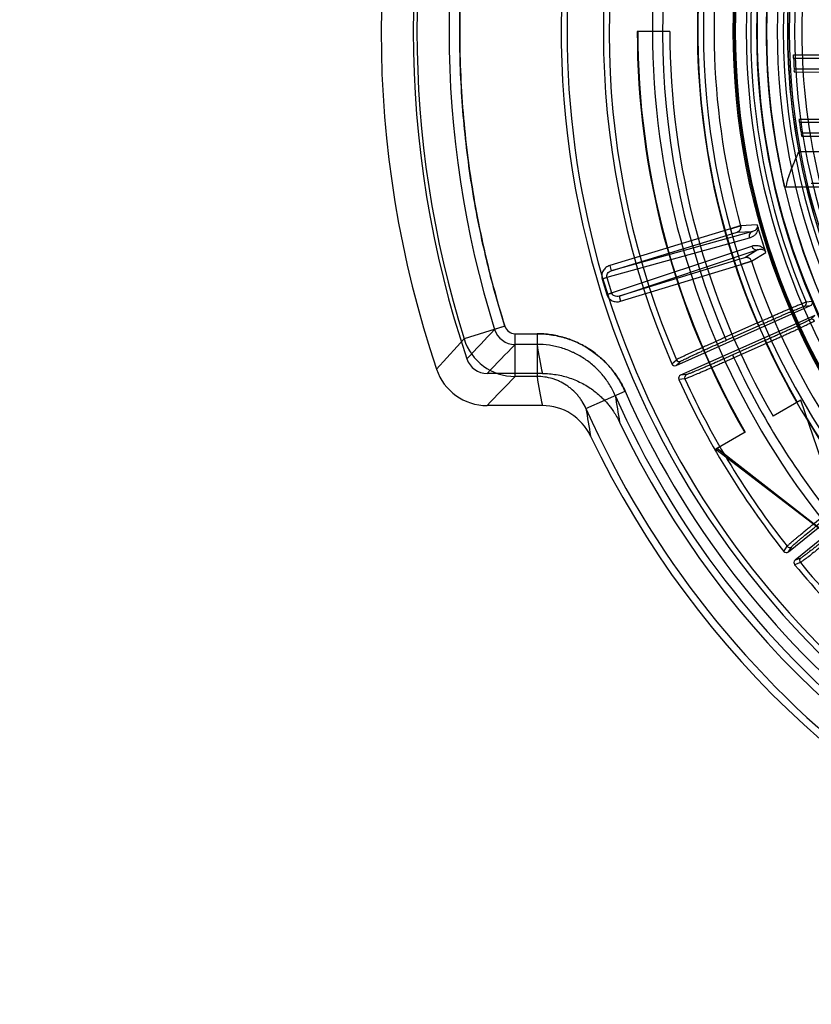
# Model space of a CAD drawing. Header units: millimetres. Extents: x 0 to 297, y 0 to 210.
# Tile 67 of 256: x 142.014 to 142.606, y 92.681 to 93.418. Entities that reach past the tile are written whole.
import ezdxf

# ---------------------------------------------------------------- set-up
doc = ezdxf.new("R2010")
doc.units = ezdxf.units.MM
doc.header["$LTSCALE"] = 16.335
doc.layers.get('0').update_dxf_attribs({"linetype": 'CONTINUOUS'})
for name, color, linetype in [('01_GLOBAL', 7, 'CONTINUOUS'), ('INTFCLR_144815', 7, 'CONTINUOUS'), ('INTFCLR_72935', 7, 'CONTINUOUS')]:
    doc.layers.add(name, color=color, linetype=linetype)

msp = doc.modelspace()

# ---------------------------------------------------------------- linework, layer by layer
at = {"color": 7, "linetype": 'Continuous'}
msp.add_circle((144.2368, 92.19313), 3.04, dxfattribs=at)
at = {"color": 9, "linetype": 'Continuous'}
msp.add_arc((144.2368, 92.19313), 3.00104, 92.96745, 177.03255, dxfattribs=at)
at = {"layer": '01_GLOBAL', "color": 7, "linetype": 'Continuous'}
msp.add_circle((144.2368, 92.19313), 3.08, dxfattribs=at)
at = {"layer": 'INTFCLR_144815', "color": 6, "linetype": 'Continuous'}
for p, q in [((142.50058, 93.40936), (142.47617, 93.40936)), ((142.58619, 93.29303), (142.61411, 93.29303)), ((142.50526, 93.15936), (142.60581, 93.20414)), ((142.60907, 93.19683), (142.50849, 93.15205)), ((142.4052, 93.15336), (142.3639, 93.15336)), ((142.4052, 93.12936), (142.36389, 93.12936)), ((142.59853, 93.13336), (142.57775, 93.12136)), ((142.63807, 93.01762), (142.59853, 93.13336)), ((142.55696, 93.10936), (142.53504, 93.0967)), ((142.53504, 93.0967), (142.63383, 93.02095)), ((142.53618, 93.09736), (142.63807, 93.01762)), ((142.58926, 93.01988), (142.67497, 93.08929)), ((142.68, 93.08307), (142.59428, 93.01365))]:
    msp.add_line(p, q, dxfattribs=at)
at = {"layer": 'INTFCLR_144815', "color": 9, "linetype": 'Continuous'}
for p, q in [((142.63311, 93.31931), (142.59696, 93.31931)), ((142.54584, 93.26169), (142.4556, 93.23411)), ((142.54584, 93.26169), (142.54701, 93.25787)), ((142.566, 93.26455), (142.55352, 93.2639)), ((142.56, 93.25466), (142.45352, 93.22513)), ((142.56246, 93.25959), (142.45677, 93.23028)), ((142.45677, 93.23028), (142.54701, 93.25787)), ((142.54701, 93.25787), (142.55085, 93.25906)), ((142.55084, 93.25901), (142.56246, 93.25959)), ((142.45703, 93.21368), (142.56181, 93.24874)), ((142.4626, 93.21122), (142.56661, 93.24602)), ((142.55283, 93.23881), (142.4626, 93.21122)), ((142.55665, 93.24001), (142.55283, 93.23881)), ((142.554, 93.23498), (142.55283, 93.23881)), ((142.56661, 93.24602), (142.55665, 93.24001)), ((142.56161, 93.23745), (142.57232, 93.24389)), ((142.4556, 93.23411), (142.45677, 93.23028)), ((142.46377, 93.2074), (142.554, 93.23498)), ((142.44984, 93.22421), (142.4535, 93.22523)), ((142.45352, 93.22513), (142.4499, 93.22402)), ((142.45352, 93.22513), (142.4535, 93.22523)), ((142.45352, 93.22513), (142.45703, 93.21368)), ((142.4499, 93.22402), (142.4534, 93.21257)), ((142.4534, 93.21257), (142.45703, 93.21368)), ((142.45346, 93.21238), (142.45706, 93.21358)), ((142.45706, 93.21358), (142.45703, 93.21368)), ((142.4626, 93.21122), (142.46377, 93.2074)), ((142.60132, 93.2037), (142.60581, 93.20414)), ((142.60695, 93.20727), (142.60255, 93.20684)), ((142.60907, 93.19683), (142.60574, 93.19378)), ((142.37712, 93.18873), (142.34661, 93.17918)), ((142.3771, 93.18871), (142.36947, 93.18633)), ((142.5417, 93.18047), (142.5658, 93.19119)), ((142.54268, 93.17827), (142.56677, 93.189)), ((142.5658, 93.19119), (142.56677, 93.189)), ((142.38473, 93.18311), (142.40119, 93.18311)), ((142.38475, 93.15114), (142.38475, 93.18312)), ((142.40119, 93.18312), (142.40119, 93.15114)), ((142.5417, 93.18047), (142.54268, 93.17827)), ((142.40119, 93.17511), (142.38473, 93.17511)), ((142.5717, 93.17794), (142.54758, 93.1672)), ((142.57267, 93.17575), (142.54856, 93.16501)), ((142.5717, 93.17794), (142.57267, 93.17575)), ((142.54856, 93.16501), (142.54758, 93.1672)), ((142.50208, 93.1606), (142.50544, 93.16368)), ((142.50526, 93.15936), (142.50862, 93.16243)), ((142.40119, 93.15114), (142.38475, 93.15114)), ((142.51302, 93.1525), (142.50849, 93.15205)), ((142.51181, 93.1493), (142.50728, 93.14886)), ((142.43779, 93.12726), (142.46706, 93.14019)), ((142.58587, 93.02025), (142.58832, 93.02409)), ((142.58926, 93.01988), (142.59171, 93.02371)), ((142.5982, 93.01186), (142.59394, 93.01026)), ((142.59853, 93.01525), (142.59428, 93.01365))]:
    msp.add_line(p, q, dxfattribs=at)
at = {"layer": 'INTFCLR_144815', "color": 7, "linetype": 'Continuous'}
for p, q in [((142.55368, 93.26399), (142.54584, 93.26169)), ((142.54584, 93.26169), (142.55352, 93.2639)), ((142.57232, 93.24389), (142.566, 93.26455)), ((142.56916, 93.25422), (142.566, 93.26455)), ((142.57232, 93.24389), (142.56916, 93.25422)), ((142.554, 93.23498), (142.56167, 93.23747)), ((142.56161, 93.23745), (142.554, 93.23498))]:
    msp.add_line(p, q, dxfattribs=at)
at = {"layer": 'INTFCLR_144815', "color": 6, "linetype": 'Continuous'}
for radius in [0.51049, 0.48648]:
    msp.add_circle((143.07658, 93.40936), radius, dxfattribs=at)
for centre, radius, start, end in [((143.07658, 93.40936), 0.70374, 313.99379, 154.5151), ((143.07658, 93.40936), 0.67974, 312.95436, 154.51444), ((143.07658, 93.40936), 0.65726, 108.71364, 257.75596), ((143.07658, 93.40936), 0.52883, 45, 315), ((143.07658, 93.40936), 0.52788, 45, 315), ((143.07658, 93.40936), 0.52712, 45, 315), ((143.07658, 93.40936), 0.51118, 47.86578, 312.13422), ((143.07658, 93.40936), 0.50387, 45.72777, 314.27223), ((143.07658, 93.40936), 0.48787, 45.66635, 314.33365), ((143.07658, 93.40936), 0.48784, 45.74196, 314.25804), ((143.07657, 93.40936), 0.79199, 161.38644, 198.61356), ((143.07656, 93.40936), 0.76798, 161.38749, 198.61249), ((143.07694, 93.40862), 0.62608, 159.53607, 203.33671), ((143.07658, 93.40936), 0.47737, 165.89613, 194.10387), ((143.07658, 93.40936), 0.60041, 180, 210), ((143.07658, 93.40936), 0.6, 180, 210), ((143.07658, 93.40936), 0.576, 180, 210), ((143.07658, 93.40936), 0.488, 190.63263, 247.73973), ((142.60034, 93.20589), 0.0024, 294.09805, 23.11121), ((142.60484, 93.20633), 0.0024, 293.96592, 4.947), ((142.60671, 93.19158), 0.0024, 24.88922, 113.90195), ((142.3639, 93.16935), 0.01599, 198.61476, 270.0055), ((142.50428, 93.16156), 0.0024, 203.37803, 294.03546), ((142.36388, 93.16932), 0.03996, 198.61071, 270.01377), ((142.50947, 93.14986), 0.0024, 113.9646, 204.47109), ((143.07694, 93.40862), 0.62608, 204.51229, 218.33867), ((142.40519, 93.08934), 0.04001, 25.47403, 89.98709), ((143.07658, 93.40936), 0.67974, 205.48556, 293.04564), ((143.07658, 93.40936), 0.70374, 205.4849, 292.00621), ((142.58775, 93.02174), 0.0024, 218.38001, 309.03542), ((142.59579, 93.01179), 0.0024, 128.96464, 219.47301), ((143.07694, 93.40862), 0.62608, 219.51425, 233.34565)]:
    msp.add_arc(centre, radius, start, end, dxfattribs=at)
at = {"layer": 'INTFCLR_144815', "color": 9, "linetype": 'Continuous'}
for centre, radius, start, end in [((143.07658, 93.40936), 0.5509, 52.24363, 307.75637), ((143.07658, 93.40936), 0.65289, 125.90354, 247.50025), ((143.07658, 93.40936), 0.51892, 52.54113, 307.45887), ((143.07658, 93.40936), 0.5037, 45.72802, 314.27198), ((143.07658, 93.40936), 0.4957, 45.73034, 314.26966), ((143.07658, 93.40936), 0.58898, 125.90354, 247.50025), ((143.07658, 93.40936), 0.55502, 128.48415, 210), ((143.07658, 93.40936), 0.49111, 128.48415, 246.04051), ((143.08161, 93.40936), 0.7702, 162.61093, 197.38907), ((143.08163, 93.40936), 0.74626, 162.61072, 197.38942), ((143.07694, 93.40862), 0.62178, 159.67235, 203.19954), ((143.07694, 93.40862), 0.58183, 159.777, 203.08662), ((143.07658, 93.40936), 0.55542, 159.87203, 203.12797), ((143.07658, 93.40936), 0.51548, 159.86644, 203.13356), ((143.07658, 93.40936), 0.504, 166.65544, 193.34456), ((143.07658, 93.40936), 0.54291, 168.45968, 195.54032), ((143.07658, 93.40936), 0.488, 169.36737, 190.63263), ((143.07658, 93.40936), 0.54291, 198.45968, 225.54032), ((142.45715, 93.22624), 0.00759, 195.50033, 197.00001), ((142.46065, 93.21479), 0.00759, 197, 198.49968), ((142.38473, 93.1911), 0.00799, 197.39049, 270.0103), ((145.06315, 90.63772), 3.70828, 136.58522, 137.05316), ((142.38474, 93.19111), 0.016, 197.41691, 269.96844), ((145.29334, 90.47343), 4.00054, 137.44127, 137.87932), ((142.38479, 93.19117), 0.04002, 197.43287, 269.9377), ((144.93412, 90.71381), 3.54364, 136.00717, 136.49418), ((143.11979, 93.29609), 0.72871, 189.55633, 191.2959), ((143.07658, 93.40936), 0.55542, 204.87203, 218.12797), ((142.50764, 93.16462), 0.0024, 203.2263, 293.89931), ((143.07694, 93.40862), 0.58183, 204.75151, 218.08872), ((144.93454, 90.68945), 3.5442, 136.00704, 136.49463), ((143.11979, 93.27211), 0.72871, 189.55507, 191.29697), ((142.514, 93.1503), 0.0024, 114.10033, 204.62203), ((143.07694, 93.40862), 0.62178, 204.64841, 218.20151), ((143.11607, 93.23234), 0.66322, 188.27042, 190.02655), ((143.07658, 93.40936), 0.67431, 203.82789, 312.57328), ((143.07658, 93.40936), 0.66631, 203.82668, 313.08094), ((143.11749, 93.23223), 0.68776, 188.77917, 190.52901), ((143.07658, 93.40936), 0.69831, 203.82668, 319.17999), ((143.07658, 93.40936), 0.55502, 211.48709, 246.04051), ((142.59021, 93.02558), 0.0024, 218.22862, 308.89943), ((142.60005, 93.01339), 0.0024, 129.10034, 219.624), ((143.07694, 93.40862), 0.62178, 219.65039, 233.20854)]:
    msp.add_arc(centre, radius, start, end, dxfattribs=at)
at = {"layer": 'INTFCLR_144815', "color": 7, "linetype": 'Continuous'}
for centre, start, end in [((142.54967, 93.26283), 287.03757, 15.5365), ((142.55781, 93.23619), 18.46145, 106.96243)]:
    msp.add_arc(centre, 0.004, start, end, dxfattribs=at)
at = {"layer": 'INTFCLR_144815', "color": 9, "linetype": 'Continuous'}
for points, knots in [([(142.3763, 93.62743), (142.37317, 93.61729), (142.36733, 93.59688), (142.35991, 93.56592), (142.35384, 93.53468), (142.34912, 93.50321), (142.34575, 93.47156), (142.34375, 93.43979), (142.34313, 93.40798), (142.34387, 93.37617), (142.34599, 93.34442), (142.34947, 93.31279), (142.35431, 93.28135), (142.3605, 93.25014), (142.36803, 93.21922), (142.37393, 93.19884), (142.3771, 93.18871)], [0, 0, 0, 0, 0.071489, 0.142934, 0.214348, 0.285772, 0.357225, 0.428662, 0.500072, 0.571474, 0.642893, 0.714325, 0.785735, 0.857127, 0.928543, 1, 1, 1, 1]), ([(142.37712, 93.18873), (142.37431, 93.1977), (142.37036, 93.21122), (142.3656, 93.22939), (142.35899, 93.2568), (142.35111, 93.29803), (142.34481, 93.35331), (142.34268, 93.40887), (142.34423, 93.45076), (142.34661, 93.47879), (142.34855, 93.49748), (142.35288, 93.52998), (142.36085, 93.57155), (142.36922, 93.60349), (142.37325, 93.61724)], [0, 0, 0, 0, 0.064403, 0.096605, 0.128806, 0.257613, 0.386419, 0.515225, 0.644032, 0.676233, 0.708435, 0.772838, 0.901644, 1, 1, 1, 1]), ([(142.56659, 93.26263), (142.56659, 93.26146), (142.56617, 93.25977), (142.56504, 93.25799), (142.56388, 93.25668), (142.56223, 93.25547), (142.56075, 93.25487), (142.56, 93.25466)], [0, 0, 0, 0, 0.31723, 0.450443, 0.570801, 0.790552, 1, 1, 1, 1]), ([(142.56622, 93.26383), (142.56624, 93.2633), (142.5659, 93.26169), (142.56427, 93.26021), (142.56288, 93.2597), (142.56246, 93.25959)], [0, 0, 0, 0, 0.263028, 0.788645, 1, 1, 1, 1]), ([(142.56246, 93.25959), (142.56201, 93.25945), (142.56111, 93.25896), (142.56014, 93.25772), (142.55974, 93.25619), (142.55986, 93.25514), (142.56, 93.25466)], [0, 0, 0, 0, 0.234158, 0.491435, 0.754119, 1, 1, 1, 1]), ([(142.56181, 93.24874), (142.56255, 93.24899), (142.56371, 93.24923), (142.56529, 93.24927), (142.56654, 93.24913), (142.56785, 93.2488), (142.56925, 93.24818), (142.57062, 93.24721), (142.5714, 93.24631), (142.57173, 93.24581)], [0, 0, 0, 0, 0.209096, 0.316871, 0.428808, 0.548039, 0.68056, 0.839563, 1, 1, 1, 1]), ([(142.56181, 93.24874), (142.56196, 93.24826), (142.56244, 93.24733), (142.56364, 93.24628), (142.56514, 93.24579), (142.56616, 93.24589), (142.56661, 93.24602)], [0, 0, 0, 0, 0.245881, 0.508565, 0.765842, 1, 1, 1, 1]), ([(142.56661, 93.24602), (142.56701, 93.24617), (142.56786, 93.24638), (142.56923, 93.24639), (142.5708, 93.24598), (142.57175, 93.24518), (142.5721, 93.24461)], [0, 0, 0, 0, 0.210223, 0.427468, 0.669423, 1, 1, 1, 1]), ([(142.4535, 93.22523), (142.45336, 93.22572), (142.45331, 93.22681), (142.45395, 93.22835), (142.45515, 93.22959), (142.45621, 93.23011), (142.45677, 93.23028)], [0, 0, 0, 0, 0.232977, 0.476133, 0.733178, 1, 1, 1, 1]), ([(142.4626, 93.21122), (142.46204, 93.21105), (142.46087, 93.21089), (142.45917, 93.21125), (142.45779, 93.21217), (142.45722, 93.2131), (142.45706, 93.21358)], [0, 0, 0, 0, 0.266819, 0.523867, 0.767023, 1, 1, 1, 1]), ([(142.56677, 93.189), (142.56774, 93.18943), (142.56966, 93.19029), (142.57253, 93.19156), (142.57536, 93.1928), (142.57813, 93.19402), (142.58083, 93.1952), (142.58342, 93.19633), (142.5859, 93.1974), (142.58824, 93.19841), (142.59044, 93.19934), (142.59246, 93.2002), (142.59431, 93.20098), (142.59596, 93.20166), (142.5974, 93.20225), (142.59863, 93.20275), (142.59964, 93.20314), (142.6005, 93.20345), (142.60103, 93.20368), (142.60132, 93.2037)], [0, 0, 0, 0, 0.084323, 0.16809, 0.250713, 0.331556, 0.409999, 0.485497, 0.557537, 0.62562, 0.689268, 0.748005, 0.801412, 0.849116, 0.890803, 0.926163, 0.954937, 0.976922, 1, 1, 1, 1]), ([(142.60574, 93.19378), (142.60553, 93.19358), (142.605, 93.19334), (142.60419, 93.1929), (142.60323, 93.19242), (142.60204, 93.19183), (142.60063, 93.19116), (142.59901, 93.19039), (142.5972, 93.18954), (142.59521, 93.1886), (142.59304, 93.1876), (142.59073, 93.18653), (142.58827, 93.18541), (142.5857, 93.18424), (142.58302, 93.18302), (142.58026, 93.18178), (142.57744, 93.18051), (142.57458, 93.17923), (142.57266, 93.17837), (142.5717, 93.17794)], [0, 0, 0, 0, 0.023128, 0.045154, 0.073956, 0.109327, 0.151023, 0.198751, 0.252183, 0.31094, 0.374602, 0.442688, 0.514733, 0.590259, 0.66874, 0.749581, 0.832133, 0.915787, 1, 1, 1, 1]), ([(142.46706, 93.14019), (142.46565, 93.14338), (142.46318, 93.14802), (142.45927, 93.15378), (142.45498, 93.15919), (142.45075, 93.16349), (142.44677, 93.16687), (142.44402, 93.16904), (142.43906, 93.17252), (142.43303, 93.17586), (142.42744, 93.17821), (142.42415, 93.17938), (142.41917, 93.18095), (142.41159, 93.18262), (142.40468, 93.18312), (142.40119, 93.18312)], [0, 0, 0, 0, 0.125, 0.1875, 0.25, 0.375, 0.40625, 0.4375, 0.5, 0.625, 0.6875, 0.71875, 0.75, 0.875, 1, 1, 1, 1]), ([(142.40119, 93.18311), (142.40469, 93.18311), (142.40993, 93.18273), (142.41677, 93.18147), (142.42345, 93.17973), (142.4291, 93.1776), (142.4338, 93.17532), (142.43689, 93.17368), (142.44208, 93.17055), (142.44756, 93.16637), (142.45197, 93.1622), (142.45437, 93.15967), (142.45782, 93.15575), (142.4624, 93.14948), (142.46565, 93.14337), (142.46707, 93.14017)], [0, 0, 0, 0, 0.125, 0.1875, 0.25, 0.375, 0.40625, 0.4375, 0.5, 0.625, 0.6875, 0.71875, 0.75, 0.875, 1, 1, 1, 1]), ([(142.50544, 93.16368), (142.50572, 93.16392), (142.5064, 93.16422), (142.50747, 93.16479), (142.50936, 93.16571), (142.51164, 93.16681), (142.51389, 93.16786), (142.51539, 93.16856), (142.51799, 93.16976), (142.52069, 93.171), (142.52349, 93.17228), (142.52554, 93.17322), (142.5293, 93.17492), (142.53313, 93.17664), (142.53649, 93.17814), (142.5388, 93.17918), (142.54054, 93.17995), (142.5417, 93.18047)], [0, 0, 0, 0, 0.027985, 0.05505, 0.090869, 0.18592, 0.244853, 0.277085, 0.310759, 0.459458, 0.500143, 0.542124, 0.628433, 0.809951, 0.857127, 0.904559, 1, 1, 1, 1]), ([(142.45975, 93.13694), (142.4585, 93.13976), (142.45561, 93.14521), (142.45151, 93.15081), (142.44846, 93.15427), (142.44634, 93.15652), (142.44243, 93.16022), (142.43752, 93.16396), (142.43291, 93.16674), (142.43018, 93.16819), (142.42603, 93.1702), (142.42098, 93.17211), (142.41503, 93.17366), (142.40895, 93.17478), (142.40429, 93.17511), (142.40119, 93.17511)], [0, 0, 0, 0, 0.124954, 0.249463, 0.280851, 0.312339, 0.374896, 0.499259, 0.561793, 0.593274, 0.624673, 0.74919, 0.81147, 0.874174, 1, 1, 1, 1]), ([(142.50862, 93.16243), (142.50888, 93.16266), (142.50952, 93.16295), (142.51052, 93.16349), (142.5123, 93.16436), (142.51444, 93.16539), (142.51655, 93.16639), (142.51796, 93.16705), (142.5204, 93.16819), (142.52294, 93.16936), (142.52557, 93.17056), (142.5275, 93.17144), (142.53103, 93.17305), (142.53462, 93.17467), (142.53778, 93.17609), (142.53995, 93.17706), (142.54159, 93.17779), (142.54268, 93.17827)], [0, 0, 0, 0, 0.028009, 0.055084, 0.090904, 0.185957, 0.24489, 0.277121, 0.310794, 0.459488, 0.500171, 0.54215, 0.628455, 0.809963, 0.857136, 0.904565, 1, 1, 1, 1]), ([(142.54758, 93.1672), (142.54542, 93.16624), (142.54221, 93.16482), (142.53847, 93.16317), (142.53638, 93.16226), (142.53342, 93.16096), (142.53008, 93.15951), (142.52683, 93.15811), (142.5251, 93.15737), (142.52284, 93.15641), (142.52069, 93.1555), (142.51865, 93.15465), (142.51754, 93.1542), (142.51602, 93.15356), (142.51444, 93.153), (142.51337, 93.15253), (142.51302, 93.1525)], [0, 0, 0, 0, 0.188596, 0.280636, 0.326086, 0.370863, 0.539044, 0.61661, 0.653548, 0.688793, 0.813035, 0.8399, 0.864958, 0.908798, 0.971644, 1, 1, 1, 1]), ([(142.54856, 93.16501), (142.54626, 93.16399), (142.54285, 93.16247), (142.53887, 93.16072), (142.53665, 93.15974), (142.5335, 93.15835), (142.52995, 93.15681), (142.52649, 93.15531), (142.52466, 93.15452), (142.52225, 93.15349), (142.51997, 93.15252), (142.5178, 93.15162), (142.51662, 93.15113), (142.515, 93.15046), (142.51332, 93.14985), (142.51219, 93.14935), (142.51181, 93.1493)], [0, 0, 0, 0, 0.188607, 0.280653, 0.326105, 0.370884, 0.539072, 0.616642, 0.65358, 0.688826, 0.813069, 0.839934, 0.864992, 0.908831, 0.971667, 1, 1, 1, 1]), ([(142.43779, 93.12726), (142.43701, 93.12903), (142.43564, 93.13161), (142.43346, 93.13481), (142.43108, 93.13783), (142.42871, 93.14024), (142.42651, 93.1421), (142.42499, 93.1433), (142.42224, 93.14524), (142.41887, 93.14711), (142.41577, 93.14841), (142.41395, 93.14906), (142.4112, 93.14993), (142.40696, 93.15086), (142.40311, 93.15114), (142.40119, 93.15114)], [0, 0, 0, 0, 0.125883, 0.188619, 0.250924, 0.375467, 0.406867, 0.438352, 0.500893, 0.625246, 0.687787, 0.719266, 0.750645, 0.875108, 1, 1, 1, 1]), ([(142.58832, 93.02409), (142.58853, 93.0244), (142.58911, 93.02487), (142.58999, 93.02569), (142.59158, 93.02707), (142.5935, 93.02872), (142.5954, 93.03032), (142.59667, 93.03139), (142.59887, 93.03322), (142.60115, 93.03512), (142.60353, 93.03708), (142.60527, 93.03851), (142.60846, 93.04113), (142.61171, 93.04378), (142.61457, 93.0461), (142.61653, 93.0477), (142.61801, 93.0489), (142.619, 93.04969)], [0, 0, 0, 0, 0.027985, 0.05505, 0.090869, 0.18592, 0.244853, 0.277084, 0.310759, 0.459458, 0.500143, 0.542124, 0.628433, 0.809951, 0.857127, 0.904559, 1, 1, 1, 1]), ([(142.59171, 93.02371), (142.5919, 93.024), (142.59245, 93.02445), (142.59327, 93.02523), (142.59477, 93.02653), (142.59657, 93.02808), (142.59835, 93.02958), (142.59955, 93.03059), (142.6016, 93.03232), (142.60375, 93.03411), (142.60598, 93.03595), (142.60762, 93.0373), (142.61061, 93.03977), (142.61367, 93.04226), (142.61635, 93.04445), (142.61819, 93.04595), (142.61958, 93.04708), (142.62051, 93.04783)], [0, 0, 0, 0, 0.028009, 0.055084, 0.090904, 0.185957, 0.24489, 0.277121, 0.310794, 0.459488, 0.500171, 0.54215, 0.628455, 0.809962, 0.857136, 0.904565, 1, 1, 1, 1]), ([(142.62962, 93.03654), (142.62767, 93.03496), (142.62476, 93.03261), (142.62138, 93.02988), (142.61949, 93.02836), (142.6168, 93.02621), (142.61377, 93.0238), (142.61082, 93.02146), (142.60925, 93.02022), (142.6072, 93.01861), (142.60524, 93.01708), (142.60338, 93.01564), (142.60237, 93.01487), (142.60098, 93.01379), (142.59951, 93.01277), (142.59855, 93.012), (142.5982, 93.01186)], [0, 0, 0, 0, 0.188607, 0.280653, 0.326105, 0.370884, 0.539071, 0.616642, 0.65358, 0.688825, 0.813069, 0.839934, 0.864992, 0.908831, 0.971667, 1, 1, 1, 1]), ([(142.62811, 93.03841), (142.62628, 93.03692), (142.62354, 93.03471), (142.62036, 93.03216), (142.61858, 93.03073), (142.61605, 93.02871), (142.6132, 93.02644), (142.61042, 93.02425), (142.60895, 93.02309), (142.60701, 93.02157), (142.60517, 93.02014), (142.60342, 93.01879), (142.60247, 93.01807), (142.60116, 93.01706), (142.59978, 93.01611), (142.59887, 93.01538), (142.59853, 93.01525)], [0, 0, 0, 0, 0.188596, 0.280635, 0.326086, 0.370863, 0.539043, 0.61661, 0.653547, 0.688793, 0.813034, 0.8399, 0.864958, 0.908798, 0.971644, 1, 1, 1, 1])]:
    msp.add_open_spline(points, degree=3, knots=knots, dxfattribs=at)
at = {"layer": 'INTFCLR_144815', "color": 6, "linetype": 'Continuous'}
for points, knots in [([(142.59696, 93.31931), (142.59655, 93.31843), (142.59579, 93.31674), (142.59464, 93.31416), (142.59347, 93.31149), (142.59226, 93.30859), (142.59106, 93.30561), (142.58999, 93.3027), (142.58908, 93.29998), (142.58835, 93.29747), (142.5878, 93.29519), (142.58755, 93.29373), (142.58745, 93.29303)], [0, 0, 0, 0, 0.104598, 0.19837, 0.301407, 0.417161, 0.534199, 0.645346, 0.748928, 0.841358, 0.924756, 1, 1, 1, 1]), ([(142.5658, 93.19119), (142.56683, 93.19165), (142.5689, 93.19257), (142.572, 93.19394), (142.57505, 93.19528), (142.57803, 93.19659), (142.58091, 93.19784), (142.58367, 93.19904), (142.58631, 93.20018), (142.5888, 93.20125), (142.59113, 93.20225), (142.59327, 93.20315), (142.59521, 93.20397), (142.59695, 93.20469), (142.59847, 93.20532), (142.59976, 93.20583), (142.6008, 93.20625), (142.6017, 93.20657), (142.60225, 93.2068), (142.60255, 93.20684)], [0, 0, 0, 0, 0.085073, 0.170047, 0.253952, 0.335764, 0.414445, 0.489871, 0.561878, 0.629985, 0.69355, 0.75177, 0.804657, 0.851905, 0.893158, 0.927925, 0.955975, 0.977398, 1, 1, 1, 1]), ([(142.60889, 93.1926), (142.60865, 93.19239), (142.60808, 93.19213), (142.60719, 93.19164), (142.60613, 93.19112), (142.60484, 93.19049), (142.60331, 93.18975), (142.60157, 93.18893), (142.59961, 93.18801), (142.59747, 93.18701), (142.59516, 93.18594), (142.59269, 93.1848), (142.59008, 93.18361), (142.58735, 93.18236), (142.58452, 93.18108), (142.58163, 93.17977), (142.57869, 93.17845), (142.5757, 93.1771), (142.57369, 93.1762), (142.57267, 93.17575)], [0, 0, 0, 0, 0.023615, 0.046354, 0.076232, 0.112431, 0.154715, 0.203151, 0.257337, 0.316793, 0.380619, 0.448656, 0.520709, 0.596328, 0.674203, 0.753803, 0.834425, 0.916368, 1, 1, 1, 1]), ([(142.4052, 93.15336), (142.40694, 93.15336), (142.41043, 93.15321), (142.41563, 93.15257), (142.42076, 93.15151), (142.42579, 93.15003), (142.43068, 93.14814), (142.4354, 93.14586), (142.43979, 93.14327), (142.44369, 93.14055), (142.44699, 93.13788), (142.44973, 93.13536), (142.45205, 93.13299), (142.45417, 93.13059), (142.45629, 93.12795), (142.45852, 93.12483), (142.46083, 93.12111), (142.46227, 93.11837), (142.46298, 93.11687)], [0, 0, 0, 0, 0.072567, 0.145139, 0.217836, 0.290559, 0.363135, 0.435728, 0.508418, 0.575258, 0.633554, 0.684809, 0.730138, 0.771725, 0.817992, 0.87089, 0.931221, 1, 1, 1, 1])]:
    msp.add_open_spline(points, degree=3, knots=knots, dxfattribs=at)
at = {"layer": 'INTFCLR_144815', "color": 7, "linetype": 'Continuous'}
for points, knots in [([(142.55358, 93.26392), (142.55378, 93.26319), (142.55376, 93.26182), (142.55274, 93.25998), (142.55157, 93.25923), (142.55084, 93.25901)], [0, 0, 0, 0, 0.365283, 0.627628, 1, 1, 1, 1]), ([(142.56167, 93.23747), (142.56143, 93.23819), (142.56064, 93.23931), (142.55877, 93.24027), (142.55738, 93.24024), (142.55665, 93.24001)], [0, 0, 0, 0, 0.365287, 0.62763, 1, 1, 1, 1])]:
    msp.add_open_spline(points, degree=3, knots=knots, dxfattribs=at)
at = {"layer": 'INTFCLR_144815', "color": 9, "linetype": 'Continuous'}
for points in [[(142.4556, 93.23411), (142.45457, 93.23379), (142.45261, 93.23277), (142.45047, 93.23032), (142.44943, 93.2273), (142.44957, 93.2252), (142.44984, 93.22421)], [(142.45345, 93.21238), (142.45378, 93.2114), (142.45483, 93.20959), (142.45739, 93.20767), (142.46054, 93.20683), (142.46273, 93.20708), (142.46377, 93.2074)]]:
    msp.add_open_spline(points, degree=3, dxfattribs=at)
at = {"layer": 'INTFCLR_72935', "color": 9, "linetype": 'Continuous'}
for p, q in [((142.59303, 93.39167), (142.6603, 93.3919)), ((142.59315, 93.38936), (142.65923, 93.38936)), ((142.59354, 93.38136), (142.65969, 93.38136)), ((142.59365, 93.37904), (142.66105, 93.37881)), ((142.59718, 93.34368), (142.6651, 93.34392)), ((142.59754, 93.34136), (142.66431, 93.34136)), ((142.59874, 93.33336), (142.66571, 93.33336)), ((142.59908, 93.33102), (142.66741, 93.33078)), ((142.60624, 93.29571), (142.67566, 93.29596))]:
    msp.add_line(p, q, dxfattribs=at)
at = {"layer": 'INTFCLR_72935', "color": 7, "linetype": 'Continuous'}
for p, q in [((142.59307, 93.39099), (142.59303, 93.39167)), ((142.59315, 93.38936), (142.59308, 93.39083))]:
    msp.add_line(p, q, dxfattribs=at)
at = {"layer": 'INTFCLR_72935', "color": 6, "linetype": 'Continuous'}
for centre, radius, start, end in [((143.07658, 93.40936), 0.48276, 90, 270), ((143.07655, 93.40936), 0.48381, 182.36914, 183.31772), ((143.07655, 93.40936), 0.48381, 188.07955, 189.03763)]:
    msp.add_arc(centre, radius, start, end, dxfattribs=at)
at = {"layer": 'INTFCLR_72935', "color": 7, "linetype": 'Continuous'}
msp.add_arc((142.41154, 93.38184), 0.18177, 2.36954, 2.88631, dxfattribs=at)
at = {"layer": 'INTFCLR_72935', "color": 6, "linetype": 'Continuous'}
for points in [[(142.59365, 93.37904), (142.59413, 93.37904), (142.59362, 93.38), (142.59359, 93.38048)], [(142.59754, 93.34136), (142.59746, 93.34191), (142.59785, 93.34302), (142.59729, 93.34302)], [(142.59908, 93.33102), (142.59961, 93.33102), (142.59894, 93.33206), (142.59886, 93.33257)]]:
    msp.add_open_spline(points, degree=3, dxfattribs=at)

doc.saveas('drawing.dxf')
